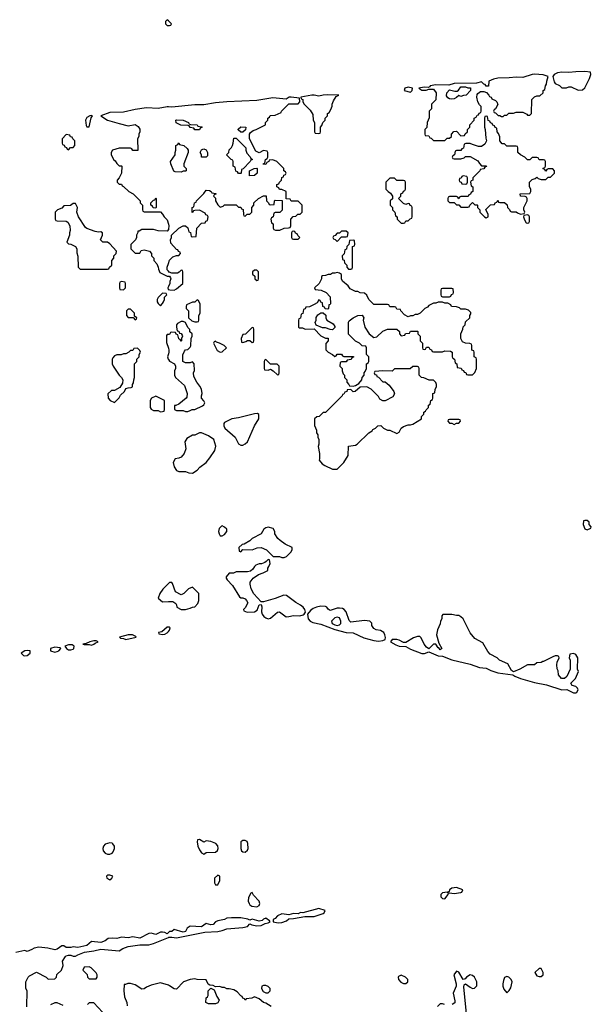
# Model space of a CAD drawing. Header units: inches. Extents: x 2769379 to 2883802, y 684208 to 828654.
# Tile 68 of 256: x 2818704 to 2823686, y 717513 to 726086. Entities that reach past the tile are written whole.
import ezdxf

# ---------------------------------------------------------------- set-up
doc = ezdxf.new("R2010")
doc.units = ezdxf.units.IN
doc.header["$MEASUREMENT"] = 0
for name, color, linetype in [('C8711', 7, 'Continuous'), ('C8712', 7, 'Continuous'), ('C8721', 7, 'Continuous'), ('C8722', 7, 'Continuous')]:
    doc.layers.add(name, color=color, linetype=linetype)

msp = doc.modelspace()

# ---------------------------------------------------------------- linework, layer by layer
at = {"layer": 'C8711', "color": 2, "elevation": 2}
for points in [[(2819490, 718919.5), (2819450, 718906.6), (2819433.4, 718890), (2819428.2, 718870), (2819433, 718850), (2819450, 718827.7), (2819470, 718820.5), (2819490, 718820.5), (2819509, 718830), (2819518.4, 718841.6), (2819529.4, 718870), (2819529.3, 718890), (2819517.2, 718910), (2819510, 718916)], [(2819490, 718637.2), (2819470, 718636), (2819461, 718630), (2819464.7, 718610), (2819490, 718598), (2819508, 718610), (2819515.3, 718630)], [(2819310, 717838), (2819264.7, 717835.3), (2819254, 717810), (2819292.7, 717772.7), (2819294, 717750), (2819310, 717734), (2819370, 717734), (2819378, 717750), (2819378, 717770), (2819370, 717786), (2819326, 717830)]]:
    msp.add_lwpolyline(points, close=True, dxfattribs=at)
for points in [[(2820000, 718138), (2819990, 718128), (2819970, 718139), (2819950, 718141.2), (2819930, 718141.2), (2819890, 718121.2), (2819850, 718133.2), (2819830, 718129.3), (2819750, 718089.2), (2819690, 718099.5), (2819650, 718092), (2819590, 718098.4), (2819550, 718087), (2819510, 718089.6), (2819475.2, 718084.8), (2819450, 718066), (2819410, 718052.3), (2819330, 718059.5), (2819290, 718025.2), (2819210, 718009), (2819170, 718013.2), (2819150, 718008.7), (2819110, 718008.7), (2819090, 718022), (2819070, 718021.2), (2819030, 717992), (2819010, 717986), (2818950, 718002.9), (2818870, 718009.5), (2818830, 718002.7), (2818810, 717989.3), (2818770, 717974), (2818750, 717981.2), (2818670, 717963.6)], [(2818766, 717490), (2818768, 717630), (2818758, 717650), (2818758, 717710), (2818778, 717750), (2818790, 717762), (2818850, 717794), (2818934, 717750), (2818952.7, 717732.7), (2819010, 717734), (2819026, 717750), (2819028.9, 717771.1), (2819068.9, 717811.1), (2819082, 717850), (2819078, 717890), (2819102, 717930), (2819110, 717934.8), (2819130, 717941), (2819150, 717941), (2819170, 717931.3), (2819190, 717931.3), (2819210, 717944.7), (2819270, 717966), (2819350, 717977.3), (2819410, 717993), (2819570, 717978), (2819602, 717998), (2819650, 718017.3), (2819750.9, 718030.9), (2819828.9, 718031.1), (2819870, 718042), (2820000, 718095.6)], [(2820000, 717678.3), (2819930, 717699), (2819850, 717679), (2819810, 717662), (2819790, 717648), (2819770, 717646), (2819710, 717682), (2819670, 717695.3), (2819645.4, 717694.6), (2819626, 717686), (2819614, 717686), (2819611.3, 717630), (2819616.9, 717576.9), (2819638, 717530), (2819639.6, 717500.4)], [(2819083.1, 717503.1), (2819030, 717526), (2819010, 717526), (2818971.6, 717508.4)], [(2819424.7, 717444.7), (2819350, 717526), (2819310, 717526), (2819294, 717510)]]:
    msp.add_lwpolyline(points, dxfattribs=at)
at = {"layer": 'C8712', "color": 2, "elevation": 2}
for points in [[(2820000, 726076), (2819990, 726086), (2819974, 726070), (2819974, 726050), (2819990, 726034), (2820000, 726034)], [(2820000, 725327.1), (2819990, 725328), (2819910, 725314), (2819810, 725318), (2819710, 725304.2), (2819610, 725280.7), (2819490, 725276.9), (2819412, 725250), (2819470, 725211), (2819570, 725181), (2819650, 725161), (2819710, 725172), (2819736.9, 725156.9), (2819751.6, 725131.6), (2819752, 725110), (2819742, 725090), (2819742, 725070), (2819732, 725050), (2819732.7, 724947.3), (2819690, 724946), (2819682, 724962), (2819670, 724966), (2819570, 724966), (2819514, 724950), (2819502, 724930), (2819502, 724910), (2819525.4, 724865.4), (2819536.9, 724856.9), (2819550, 724834), (2819570, 724814), (2819590, 724814), (2819594, 724810), (2819592, 724750), (2819571.6, 724708.4), (2819554, 724690), (2819554, 724670), (2819570, 724654), (2819590, 724654), (2819598, 724638), (2819610, 724634), (2819654, 724590), (2819694, 724570), (2819754, 724510), (2819754, 724490), (2819774, 724470), (2819774, 724430), (2819778, 724418), (2819790, 724414), (2819930, 724414), (2819950, 724394), (2819962, 724370), (2819990, 724342), (2820000, 724306.5)], [(2820000, 724262.7), (2819999.6, 724260.4), (2819990, 724246), (2819910, 724248), (2819870, 724258), (2819770, 724258), (2819746, 724246), (2819734, 724246), (2819734, 724234), (2819722, 724210), (2819722, 724190), (2819712, 724170), (2819672.7, 724127.3), (2819672, 724090), (2819710, 724054), (2819750, 724054), (2819764, 724076), (2819790, 724082), (2819834, 724070), (2819851.6, 724051.6), (2819854, 724030), (2819874, 724010), (2819874, 723990), (2819899.6, 723959.6), (2819911.6, 723931.6), (2819912.7, 723912.7), (2819925.4, 723885.4), (2819990, 723854), (2820000, 723854)], [(2820000, 723895.5), (2819988.4, 723908.4), (2819988, 723930), (2820000, 723963.8)], [(2820000, 723763.1), (2819994, 723750), (2819998, 723738), (2820000, 723737.3)], [(2820000, 723346), (2819990, 723346), (2819983.6, 723336.4), (2819983.6, 723276.4), (2820000, 723224.7)], [(2820000, 723175.3), (2819992, 723150), (2819998, 723130), (2820000, 723127)], [(2820000, 721176.1), (2819951.6, 721128.4), (2819924.7, 721090), (2819912, 721050), (2819950, 721018), (2820000, 721018.9)], [(2820000, 720796.7), (2819990, 720795.3), (2819944, 720756), (2819914, 720750), (2819918, 720738), (2819950, 720732), (2819970, 720736), (2819990, 720747.3), (2820000, 720759.5)]]:
    msp.add_lwpolyline(points, dxfattribs=at)
for points in [[(2819330, 725252.7), (2819314, 725250), (2819290, 725235.3), (2819278, 725210), (2819283.6, 725163.6), (2819290, 725154), (2819310, 725154), (2819327.3, 725232.7), (2819338, 725250)], [(2819110, 725086), (2819074, 725050), (2819074, 725010), (2819078, 724998), (2819092.7, 724992.7), (2819098, 724978), (2819112.7, 724972.7), (2819118, 724958), (2819130, 724954), (2819147.3, 724972.7), (2819170, 724974), (2819186, 724990), (2819186, 725030), (2819167.3, 725047.3), (2819162, 725062), (2819147.3, 725067.3), (2819142, 725082)], [(2819890, 724446), (2819867.3, 724447.3), (2819862, 724462), (2819846, 724470), (2819846, 724490), (2819870, 724514), (2819882, 724518), (2819890, 724534), (2819894, 724530), (2819894, 724450)], [(2819190, 724486), (2819170, 724486), (2819147.3, 724467.3), (2819090, 724466), (2819070, 724446), (2819034, 724430), (2819014, 724410), (2819014, 724350), (2819018, 724338), (2819030, 724334), (2819110, 724332), (2819123.6, 724323.6), (2819142, 724290), (2819144.7, 724250), (2819138, 724230), (2819138, 724210), (2819114, 724150), (2819130, 724134), (2819150, 724132), (2819190.9, 724110.9), (2819202, 724090), (2819203.6, 724056.4), (2819211.6, 724028.4), (2819214, 723930), (2819230, 723914), (2819470, 723914), (2819482, 723918), (2819487.3, 723932.7), (2819506, 723950), (2819506, 723990), (2819526, 724010), (2819526, 724030), (2819546, 724050), (2819548, 724070), (2819490, 724135.3), (2819470, 724148), (2819428, 724148), (2819410, 724166), (2819408, 724170), (2819426, 724210), (2819426, 724230), (2819410, 724238), (2819390, 724235.3), (2819363.1, 724243.1), (2819290, 724268.7), (2819278, 724278), (2819215.3, 724370), (2819202, 724410), (2819208, 724450)], [(2819590, 723806), (2819578, 723802), (2819574, 723790), (2819574, 723750), (2819578, 723738), (2819610, 723734), (2819626, 723750), (2819626, 723790), (2819622, 723802)], [(2819950, 723706), (2819910, 723666), (2819902, 723650), (2819902, 723630), (2819910, 723614), (2819930, 723594), (2819950, 723614), (2819958, 723630), (2819966, 723650), (2819966, 723670), (2819986, 723690), (2819982, 723702)], [(2819670, 723566), (2819650, 723566), (2819634, 723550), (2819634, 723510), (2819650, 723494), (2819694, 723494), (2819710, 723474), (2819722, 723478), (2819726, 723490), (2819706, 723506), (2819706, 723530)], [(2819730, 723226), (2819698, 723222), (2819690, 723206), (2819670, 723206), (2819654, 723190), (2819630, 723178), (2819610, 723178), (2819588.9, 723168.9), (2819550, 723168.7), (2819530, 723158), (2819516.9, 723143.1), (2819511.3, 723130), (2819511.3, 723090), (2819518, 723070), (2819572, 722990), (2819592, 722970), (2819602, 722950), (2819599.6, 722920.4), (2819576.9, 722883.1), (2819530, 722858), (2819503.6, 722856.4), (2819472.7, 722827.3), (2819474, 722790), (2819494, 722770), (2819530, 722754), (2819570, 722794), (2819583.1, 722816.9), (2819618, 722850), (2819630, 722874), (2819650, 722882), (2819676.4, 722883.6), (2819686, 722890), (2819686, 722910), (2819696.4, 722923.6), (2819698, 722950), (2819706, 722970), (2819706, 723090), (2819726, 723110), (2819726, 723130), (2819746, 723150), (2819746, 723170), (2819758, 723190), (2819750, 723206)], [(2819890, 722808), (2819854, 722790), (2819842, 722770), (2819842, 722710), (2819850, 722694), (2819870, 722682), (2819910, 722682), (2819930, 722672), (2819950, 722674), (2819962, 722678), (2819967.3, 722692.7), (2819966, 722770)], [(2819370, 720679), (2819350, 720677.2), (2819314, 720670), (2819284.7, 720655.3), (2819254, 720650), (2819266, 720646), (2819310, 720646.8), (2819330, 720641), (2819350, 720647.3), (2819362, 720658), (2819388, 720670)], [(2819650, 720729), (2819574, 720710), (2819582, 720702), (2819610, 720698), (2819630, 720688.2), (2819718, 720710), (2819715.3, 720715.3), (2819688.7, 720728.7)], [(2818773.8, 720593.8), (2818748.8, 720591.2), (2818716, 720570), (2818736, 720550), (2818750, 720546), (2818770, 720548.9), (2818796, 720570), (2818795.3, 720590)], [(2819010, 720622), (2818972, 720610), (2818974, 720590), (2819010, 720580.4), (2819030, 720583.7), (2819045.2, 720590), (2819062, 720610), (2819056, 720616)], [(2819130, 720643.7), (2819098, 720630), (2819110.8, 720610), (2819130, 720599.3), (2819150, 720599.3), (2819170, 720606.4), (2819177.2, 720610), (2819179, 720630), (2819162, 720642)]]:
    msp.add_lwpolyline(points, close=True, dxfattribs=at)
at = {"layer": 'C8721', "color": 2, "elevation": 2}
for points in [[(2820270, 718948), (2820254, 718946), (2820251.6, 718928.4), (2820258, 718890), (2820270, 718858), (2820290, 718831), (2820310, 718821), (2820330, 718836), (2820410, 718838), (2820428.9, 718851.1), (2820434, 718870), (2820432.3, 718892.3), (2820412.1, 718912.1), (2820370, 718929.2), (2820330, 718935.3), (2820310, 718925.2)], [(2820670, 718938), (2820650, 718938), (2820632.7, 718927.3), (2820631, 718870), (2820638, 718850), (2820650, 718841), (2820670, 718838), (2820690, 718854), (2820694, 718870), (2820693.6, 718913.6), (2820686, 718930)], [(2820430, 718638), (2820402, 718610), (2820402, 718570), (2820410, 718554), (2820430, 718554), (2820448, 718590), (2820447.3, 718627.3)], [(2822510, 718529), (2822470, 718524), (2822451.3, 718510), (2822446, 718494), (2822434, 718490), (2822438, 718482), (2822428.7, 718488.7), (2822390, 718482.7), (2822374.8, 718470), (2822374, 718450), (2822390, 718434), (2822410, 718431), (2822439, 718470), (2822440.2, 718479.8), (2822450, 718484.7), (2822490, 718478.8), (2822550, 718487.3), (2822558, 718490), (2822566, 718510)], [(2820730, 718486), (2820718, 718482), (2820696.9, 718443.1), (2820694.8, 718410), (2820702.8, 718390), (2820710, 718378), (2820727.1, 718367.1), (2820770, 718362.8), (2820790, 718372), (2820796, 718390), (2820791.9, 718411.9), (2820743.1, 718463.1)], [(2821310, 718346), (2821171.3, 718308.7), (2821150, 718313.2), (2821130, 718302), (2821090, 718304), (2821050, 718293.2), (2820990, 718299.5), (2820950, 718282.7), (2820930, 718259), (2820912, 718250), (2820914, 718230), (2820956.5, 718223.5), (2820990, 718226), (2821030, 718241), (2821050, 718258), (2821090, 718258.8), (2821190, 718278), (2821270, 718278.8), (2821350, 718304.7), (2821358, 718310), (2821366, 718330)], [(2823250, 717826), (2823230, 717826), (2823194, 717790), (2823210, 717762), (2823230, 717754), (2823250, 717754), (2823266, 717770), (2823266, 717790)], [(2822030, 717766), (2822005.4, 717754.6), (2822002, 717750), (2822004.7, 717730), (2822025.4, 717705.4), (2822050, 717694), (2822070, 717694), (2822086, 717710), (2822086, 717730), (2822066, 717750)], [(2822950, 717755.3), (2822930, 717746), (2822919.6, 717720.4), (2822916, 717690), (2822916, 717670), (2822923.5, 717643.5), (2822950, 717614), (2822970, 717632), (2822984.7, 717655.3), (2822995.3, 717710), (2822988.4, 717728.4), (2822966, 717750)], [(2820350, 717518), (2820326, 717530), (2820328, 717570), (2820342, 717578), (2820346, 717590), (2820346, 717630), (2820370, 717654), (2820398, 717638), (2820421, 717581), (2820442, 717550), (2820430, 717526), (2820410, 717518)], [(2820850, 717678), (2820830, 717678), (2820814, 717670), (2820812, 717650), (2820825.4, 717625.4), (2820850, 717612), (2820870, 717612), (2820888, 717630), (2820888, 717650), (2820870, 717668)]]:
    msp.add_lwpolyline(points, close=True, dxfattribs=at)
for points in [[(2820000, 718095.6), (2820003.1, 718096.9), (2820030, 718098), (2820070.9, 718090.9), (2820318, 718142), (2820430, 718147.3), (2820470, 718154.8), (2820510, 718170.6), (2820650, 718182.8), (2820688.9, 718191.1), (2820710, 718214), (2820726, 718206), (2820770, 718197.3), (2820810, 718198), (2820844, 718216), (2820870, 718221), (2820888, 718230), (2820880.4, 718240.4), (2820850, 718262), (2820830, 718255.3), (2820818, 718242), (2820790, 718237.2), (2820730, 718253.2), (2820710, 718246), (2820693.6, 718253.6), (2820630, 718267), (2820550, 718267.3), (2820510, 718261.6), (2820488.5, 718251.5), (2820430, 718238.4), (2820411, 718230), (2820390, 718209), (2820370, 718205.2), (2820330, 718216), (2820290, 718188), (2820190, 718194), (2820163.4, 718176.6), (2820150, 718148), (2820130, 718142), (2820050, 718165.2), (2820030, 718148), (2820010, 718148), (2820000, 718138)], [(2820894.6, 717494.6), (2820850, 717522), (2820830, 717528.7), (2820790, 717562), (2820750, 717578), (2820727.3, 717567.3), (2820678, 717562), (2820670, 717548), (2820662, 717562), (2820650, 717566), (2820642, 717582), (2820630, 717586), (2820600.4, 717620.4), (2820570, 717638), (2820530, 717648.7), (2820508.9, 717648.9), (2820490, 717658), (2820470, 717658), (2820447.3, 717667.3), (2820410, 717666), (2820390, 717678), (2820360.4, 717680.4), (2820347.3, 717687.3), (2820330, 717726), (2820251.3, 717728.7), (2820230, 717734), (2820190, 717728.7), (2820131.1, 717708.9), (2820070, 717646), (2820050, 717648), (2820010, 717675.3), (2820000, 717678.3)], [(2822597.6, 717430), (2822574.6, 717665.4), (2822578, 717682), (2822590, 717692), (2822630, 717662), (2822650, 717652), (2822667.3, 717652.7), (2822687.3, 717672.7), (2822688.7, 717710), (2822668.7, 717750), (2822650, 717764), (2822630, 717769), (2822598, 717750), (2822585.4, 717734.6), (2822570, 717728), (2822530, 717792.7), (2822510, 717801.2), (2822488.2, 717770), (2822508.2, 717690), (2822508, 717670), (2822482.8, 717610), (2822496, 717544), (2822495.3, 717524.7), (2822474, 717510)], [(2822406, 717510), (2822390, 717518), (2822370, 717518), (2822346.4, 717493.6)]]:
    msp.add_lwpolyline(points, dxfattribs=at)
at = {"layer": 'C8722', "color": 2, "elevation": 2}
for points in [[(2820000, 726034), (2820010, 726034), (2820022, 726038), (2820026, 726050), (2820000, 726076)], [(2820000, 723963.8), (2820010, 723992), (2820040.2, 724019.8), (2820070, 724034), (2820090, 724034), (2820106, 724050), (2820102, 724062), (2820087.3, 724067.3), (2820082, 724082), (2820070, 724086), (2820020.4, 724140.4), (2820018, 724170), (2820026, 724190), (2820026, 724210), (2820090, 724272), (2820130, 724292), (2820150, 724292), (2820170, 724274), (2820178, 724238), (2820192.7, 724232.7), (2820198, 724198), (2820210, 724194), (2820242, 724198), (2820248.4, 724271.6), (2820290, 724314), (2820322, 724318), (2820327.3, 724332.7), (2820342, 724338), (2820346, 724370), (2820342, 724382), (2820327.3, 724387.3), (2820322, 724402), (2820270, 724428), (2820230, 724426), (2820218, 724422), (2820214, 724410), (2820207.3, 724407.3), (2820206, 724450), (2820222, 724458), (2820227.3, 724492.7), (2820242, 724498), (2820246, 724510), (2820310, 724574), (2820330, 724602), (2820359.6, 724599.6), (2820374, 724590), (2820378, 724578), (2820412.7, 724572.7), (2820412.7, 724567.3), (2820398, 724562), (2820394, 724550), (2820412, 724532), (2820412, 724510), (2820430, 724474), (2820450, 724454), (2820476.4, 724463.6), (2820490, 724474), (2820590, 724474), (2820610, 724454), (2820632.7, 724452.7), (2820638, 724438), (2820652.7, 724432.7), (2820654, 724390), (2820658, 724378), (2820670, 724374), (2820687.3, 724392.7), (2820710, 724394), (2820726, 724410), (2820726, 724450), (2820746, 724470), (2820746, 724490), (2820786, 724530), (2820828.4, 724551.6), (2820852.7, 724552.7), (2820854, 724510), (2820872.7, 724492.7), (2820878, 724478), (2820890, 724474), (2820922, 724478), (2820926, 724510), (2820930, 724514), (2820992.7, 724512.7), (2820991.6, 724428.4), (2820970, 724406), (2820930, 724406), (2820918, 724402), (2820914, 724370), (2820898, 724362), (2820894, 724350), (2820898, 724318), (2820914, 724310), (2820914, 724270), (2820918, 724258), (2820932.7, 724252.7), (2820970, 724252), (2821010, 724272), (2821047.3, 724272.7), (2821062, 724278), (2821066, 724290), (2821066, 724350), (2821087.3, 724372.7), (2821110, 724374), (2821128.4, 724391.6), (2821147.3, 724392.7), (2821166, 724410), (2821166, 724470), (2821130, 724506), (2821070, 724506), (2821062, 724522), (2821027.3, 724527.3), (2821026, 724590), (2820987.3, 724607.3), (2820968, 724608), (2820962, 724622), (2820946, 724630), (2820946, 724650), (2820962, 724658), (2820967.3, 724672.7), (2820986, 724690), (2820987.3, 724712.7), (2821002, 724718), (2821007.3, 724732.7), (2821022, 724738), (2821026, 724750), (2821022, 724762), (2821006, 724770), (2821006, 724790), (2820946, 724850), (2820910, 724866), (2820878, 724862), (2820874, 724850), (2820858, 724842), (2820850, 724826), (2820827.3, 724827.3), (2820830, 724834), (2820842, 724838), (2820846, 724870), (2820862, 724878), (2820866, 724890), (2820866, 724930), (2820862, 724942), (2820830, 724946), (2820790, 724928), (2820762, 724942), (2820706, 725050), (2820706, 725090), (2820716.4, 725103.6), (2820738, 725122), (2820766, 725130), (2820846, 725170), (2820846, 725190), (2820866, 725210), (2820866, 725230), (2820882, 725238), (2820887.3, 725252.7), (2820930, 725254), (2820982, 725278), (2820986, 725290), (2821050, 725354), (2821130, 725354), (2821146, 725370), (2821142, 725402), (2821070, 725412.3), (2821054, 725410), (2821025.4, 725394.6), (2820910, 725407), (2820770, 725383.7), (2820510, 725371.5), (2820410, 725362), (2820310, 725344.5), (2820230, 725344.5), (2820030, 725324.5), (2820000, 725327.1)], [(2820000, 724306.5), (2820004.7, 724290), (2820000, 724262.7)], [(2820000, 723737.3), (2820012.7, 723732.7), (2820050, 723732), (2820070, 723742), (2820126, 723790), (2820126, 723890), (2820122, 723902), (2820110, 723906), (2820092.7, 723887.3), (2820079.6, 723880.4), (2820030, 723878), (2820007.3, 723887.3), (2820000, 723895.5)], [(2820000, 723854), (2820010, 723854), (2820019.6, 723839.6), (2820022, 723830), (2820012.7, 723807.3), (2820011.6, 723788.4), (2820000, 723763.1)], [(2820000, 723127), (2820010, 723112), (2820054, 723090), (2820062, 723070), (2820062, 723050), (2820054, 723030), (2820054, 722990), (2820062, 722970), (2820139.8, 722899.8), (2820164.7, 722830), (2820162, 722798), (2820154, 722790), (2820090, 722738), (2820066, 722726), (2820054, 722726), (2820052.7, 722692.7), (2820070, 722682), (2820130, 722682), (2820150, 722674), (2820170, 722674), (2820190, 722682), (2820208.4, 722691.6), (2820230, 722692), (2820296.4, 722723.6), (2820310, 722734), (2820318, 722750), (2820310, 722766), (2820288, 722790), (2820288, 722810), (2820295.3, 722830), (2820288.7, 722870), (2820275.5, 722895.5), (2820248, 722930), (2820220.4, 722980.4), (2820218, 723010), (2820227.3, 723032.7), (2820226, 723090), (2820210, 723106), (2820190, 723098), (2820150, 723098), (2820126, 723110), (2820127.3, 723167.3), (2820140.4, 723199.6), (2820148.4, 723211.6), (2820170, 723214), (2820190, 723234), (2820194.6, 723245.4), (2820198, 723310), (2820206, 723330), (2820206, 723350), (2820188.4, 723368.4), (2820187.3, 723387.3), (2820170, 723406), (2820148.4, 723448.4), (2820130, 723458), (2820110, 723458), (2820079.6, 723440.4), (2820072, 723430), (2820072, 723410), (2820078, 723378), (2820090, 723374), (2820098, 723358), (2820110, 723354), (2820119.6, 723339.6), (2820122, 723330), (2820114, 723310), (2820114, 723290), (2820110, 723288), (2820102, 723302), (2820090, 723306), (2820082, 723342), (2820068, 723348), (2820062, 723362), (2820030, 723366), (2820018, 723362), (2820010, 723346), (2820000, 723346)], [(2820000, 723224.7), (2820004.7, 723210), (2820004.7, 723190), (2820000, 723175.3)], [(2820000, 721018.9), (2820039.6, 721019.6), (2820063.6, 721003.6), (2820071.6, 720991.6), (2820074, 720970), (2820110, 720952), (2820150, 720952), (2820190, 720962), (2820210, 720972), (2820230, 720974), (2820256.4, 721003.6), (2820266, 721030), (2820266, 721090), (2820210, 721146), (2820174, 721130), (2820134, 721090), (2820110, 721078), (2820063.1, 721103.1), (2820036.4, 721176.4), (2820030, 721186), (2820010, 721186), (2820000, 721176.1)], [(2820000, 720759.5), (2820008.7, 720770), (2820015.3, 720790), (2820010, 720798), (2820000, 720796.7)]]:
    msp.add_lwpolyline(points, dxfattribs=at)
at = {"layer": 'C8722', "color": 2}
for points, elevation in [([(2823630, 725634.5), (2823550, 725633.3), (2823490, 725625.1), (2823430, 725629.5), (2823390, 725623.7), (2823361, 725610), (2823351.3, 725590), (2823363.6, 725543.6), (2823371.6, 725531.6), (2823410, 725512), (2823430, 725492), (2823468.4, 725491.6), (2823490, 725502), (2823510, 725502), (2823572.7, 725472.7), (2823610, 725474), (2823630, 725494), (2823670, 725574), (2823682, 725610), (2823678, 725630)], 2), ([(2823192.1, 725612.1), (2823170, 725609.5), (2823090, 725582.7), (2823030, 725586.6), (2822970, 725578.4), (2822870, 725576.3), (2822832.8, 725567.2), (2822792, 725550), (2822790, 725506), (2822770, 725506), (2822762, 725522), (2822750, 725526), (2822730, 725546), (2822685.4, 725534.6), (2822490, 725531.8), (2822443.5, 725516.5), (2822330, 725519.3), (2822282, 725510), (2822278, 725502), (2822263.6, 725496.4), (2822230, 725499), (2822182, 725490), (2822210, 725472), (2822247.3, 725472.7), (2822270, 725482), (2822310, 725482), (2822334, 725450), (2822331.6, 725388.4), (2822294, 725350), (2822294, 725310), (2822274, 725290), (2822272.7, 725232.7), (2822254, 725190), (2822251.6, 725148.4), (2822234, 725130), (2822234, 725090), (2822238, 725078), (2822270, 725074), (2822278, 725058), (2822290, 725054), (2822310, 725034), (2822410, 725034), (2822430, 725054), (2822450, 725054), (2822466, 725070), (2822466, 725090), (2822488.4, 725111.6), (2822510, 725114), (2822550, 725074), (2822582, 725078), (2822587.3, 725092.7), (2822606, 725110), (2822606, 725130), (2822626, 725150), (2822626, 725170), (2822666, 725210), (2822666, 725230), (2822682, 725238), (2822690, 725254), (2822702, 725258), (2822707.3, 725272.7), (2822722, 725278), (2822726, 725290), (2822726, 725330), (2822710, 725346), (2822698, 725370), (2822688.4, 725411.6), (2822690, 725434), (2822696.4, 725443.6), (2822720.4, 725459.6), (2822750, 725462), (2822772.7, 725452.7), (2822794, 725430), (2822798, 725418), (2822814, 725410), (2822818, 725398), (2822850, 725382), (2822862, 725370), (2822871.6, 725348.4), (2822851.6, 725308.4), (2822838, 725302), (2822834, 725290), (2822838, 725278), (2822850, 725274), (2822872.7, 725252.7), (2822887.3, 725252.7), (2822903.6, 725243.6), (2822918, 725242), (2822930, 725254), (2822950, 725254), (2822968.4, 725271.6), (2823007.3, 725272.7), (2823030, 725282), (2823090, 725282), (2823123.6, 725263.6), (2823130, 725254), (2823150, 725254), (2823166, 725270), (2823168, 725390), (2823190, 725414), (2823210, 725422), (2823236.4, 725423.6), (2823266, 725450), (2823266, 725470), (2823282, 725478), (2823286, 725510), (2823296.4, 725523.6), (2823298, 725550), (2823308.7, 725590), (2823266.8, 725606.8)], 2), ([(2822090, 725498), (2822062, 725490), (2822054, 725470), (2822110, 725454), (2822126, 725470), (2822128, 725490)], 2), ([(2822550, 725418), (2822530, 725426), (2822510, 725408), (2822490, 725398), (2822470, 725395.3), (2822450, 725398), (2822434, 725406), (2822423.1, 725423.1), (2822426, 725450), (2822450, 725474), (2822496.4, 725463.6), (2822516.4, 725463.6), (2822528.4, 725471.6), (2822550, 725502), (2822590, 725502), (2822610, 725494), (2822632.7, 725492.7), (2822634, 725470), (2822594, 725430), (2822572.7, 725427.3)], 2), ([(2821388.1, 725431.9), (2821350, 725428.7), (2821310, 725419), (2821270, 725429), (2821250, 725429.2), (2821154, 725410), (2821158, 725398), (2821171.6, 725391.6), (2821172, 725370), (2821182, 725350), (2821236.9, 725296.9), (2821259.6, 725259.6), (2821262, 725210), (2821274, 725190), (2821274, 725110), (2821278, 725098), (2821310, 725094), (2821322, 725098), (2821326, 725110), (2821326, 725150), (2821336.4, 725163.6), (2821346, 725190), (2821366, 725210), (2821366, 725230), (2821386, 725250), (2821386, 725270), (2821402, 725278), (2821416.4, 725303.6), (2821427.3, 725332.7), (2821428.4, 725351.6), (2821440.4, 725379.6), (2821462, 725418), (2821486, 725430)], 2), ([(2820230, 725126), (2820222, 725142), (2820190, 725146), (2820182, 725162), (2820170, 725166), (2820108.4, 725168.4), (2820068.9, 725188.9), (2820066, 725210), (2820070, 725214), (2820130, 725211.3), (2820174, 725190), (2820178, 725178), (2820192.7, 725172.7), (2820251.6, 725171.6), (2820258, 725158), (2820290, 725154), (2820294, 725150), (2820278, 725142), (2820270, 725126)], 2), ([(2822770, 725246), (2822758, 725242), (2822754, 725230), (2822754, 725150), (2822762, 725130), (2822765.4, 725054.6), (2822771.3, 725030), (2822756.9, 725003.1), (2822730, 724982), (2822703.1, 724983.1), (2822650, 724998), (2822630, 725008), (2822592.7, 725007.3), (2822578, 725002), (2822572.7, 724967.3), (2822558, 724962), (2822550, 724946), (2822510, 724946), (2822498, 724942), (2822494, 724910), (2822478, 724902), (2822474, 724890), (2822478, 724878), (2822490, 724874), (2822550, 724874), (2822576.4, 724883.6), (2822590, 724894), (2822630, 724894), (2822696.9, 724856.9), (2822710, 724834), (2822730, 724814), (2822770, 724814), (2822771.6, 724808.4), (2822758, 724802), (2822750, 724786), (2822718, 724782), (2822714, 724770), (2822654, 724710), (2822654, 724690), (2822638, 724682), (2822634, 724670), (2822638, 724638), (2822654, 724630), (2822654, 724590), (2822638, 724582), (2822632.7, 724567.3), (2822618, 724562), (2822612.7, 724547.3), (2822550, 724546), (2822538, 724542), (2822530, 724526), (2822522, 724542), (2822510, 724546), (2822450, 724546), (2822438, 724542), (2822434, 724530), (2822434, 724510), (2822450, 724494), (2822490, 724494), (2822510, 724474), (2822532.7, 724472.7), (2822550, 724454), (2822610, 724454), (2822622, 724458), (2822626, 724470), (2822650, 724494), (2822670, 724474), (2822690, 724474), (2822694, 724470), (2822694, 724450), (2822714, 724430), (2822714, 724410), (2822754, 724370), (2822770, 724362), (2822786, 724370), (2822786, 724390), (2822767.3, 724432.7), (2822807.3, 724472.7), (2822842, 724478), (2822847.3, 724492.7), (2822862, 724498), (2822870, 724514), (2822878, 724498), (2822890, 724494), (2822930, 724494), (2822952.7, 724472.7), (2822954, 724450), (2822972.7, 724432.7), (2822978, 724418), (2822990, 724414), (2823030, 724414), (2823043.6, 724403.6), (2823070, 724394), (2823102, 724398), (2823106, 724410), (2823098, 724430), (2823098, 724450), (2823126, 724510), (2823126, 724530), (2823122, 724542), (2823110, 724546), (2823068.4, 724548.4), (2823066, 724570), (2823150, 724574), (2823158, 724590), (2823158, 724610), (2823148, 724630), (2823148, 724670), (2823170, 724694), (2823196.4, 724703.6), (2823210, 724714), (2823223.6, 724703.6), (2823250, 724694), (2823290, 724694), (2823310, 724714), (2823330, 724714), (2823366, 724750), (2823366, 724770), (2823350, 724786), (2823310, 724786), (2823298, 724782), (2823290, 724766), (2823282, 724782), (2823267.3, 724787.3), (2823267.3, 724792.7), (2823282, 724798), (2823286, 724810), (2823286, 724850), (2823282, 724862), (2823270, 724866), (2823230, 724866), (2823222, 724882), (2823210, 724886), (2823170, 724886), (2823150, 724866), (2823130, 724866), (2823106, 724890), (2823068.4, 724908.4), (2823046, 724930), (2823046, 724970), (2823042, 724982), (2823030, 724986), (2822950, 724986), (2822930, 725006), (2822910, 725006), (2822888, 725030), (2822887.3, 725067.3), (2822876.4, 725096.4), (2822866, 725110), (2822862, 725142), (2822847.3, 725147.3), (2822842, 725162), (2822827.3, 725167.3), (2822822, 725182), (2822807.3, 725187.3), (2822802, 725202), (2822787.3, 725207.3), (2822782, 725242)], 2), ([(2820630, 725106), (2820608.4, 725128.4), (2820608.4, 725131.6), (2820630, 725154), (2820674, 725150), (2820672.7, 725127.3), (2820650, 725106)], 2), ([(2820610, 724746), (2820602, 724762), (2820587.3, 724767.3), (2820582, 724802), (2820566, 724810), (2820566, 724850), (2820562, 724862), (2820547.3, 724867.3), (2820506, 724910), (2820526, 724930), (2820528.4, 724951.6), (2820550, 724974), (2820558, 724990), (2820566, 725010), (2820570, 725054), (2820590, 725054), (2820674, 724970), (2820674, 724950), (2820683.6, 724923.6), (2820712.7, 724892.7), (2820718, 724878), (2820734, 724870), (2820718, 724862), (2820714, 724850), (2820652.7, 724787.3), (2820638, 724782), (2820634, 724750), (2820630, 724746)], 2), ([(2820110, 724758), (2820060.4, 724760.4), (2820048.4, 724768.4), (2820022, 724830), (2820018, 724850), (2820058, 724910), (2820058, 724930), (2820066, 724950), (2820066, 724990), (2820082, 724998), (2820090, 725014), (2820098, 724998), (2820134, 724990), (2820163.6, 724963.6), (2820172, 724950), (2820172, 724930), (2820134, 724830), (2820134, 724810), (2820154, 724790), (2820154, 724770), (2820150, 724768), (2820130, 724768)], 2), ([(2820330, 724888), (2820288, 724890), (2820288, 724910), (2820278, 724930), (2820290, 724954), (2820300.4, 724959.6), (2820310, 724962), (2820330, 724954), (2820342, 724930), (2820339.6, 724900.4)], 2), ([(2820707.3, 724727.3), (2820706, 724770), (2820748.4, 724791.6), (2820770, 724794), (2820774, 724790), (2820774, 724750), (2820750, 724728)], 2), ([(2821970, 724706), (2821930, 724706), (2821894, 724670), (2821894, 724610), (2821914, 724590), (2821936.9, 724576.9), (2821954, 724550), (2821952.7, 724527.3), (2821934, 724510), (2821934, 724470), (2821954, 724450), (2821954, 724430), (2821974, 724410), (2821978, 724378), (2821994, 724370), (2821994, 724350), (2822030, 724314), (2822050, 724314), (2822062, 724318), (2822070, 724334), (2822090, 724334), (2822107.3, 724352.7), (2822122, 724358), (2822126, 724370), (2822126, 724450), (2822122, 724462), (2822107.3, 724467.3), (2822102, 724482), (2822090, 724486), (2822070, 724478), (2822050, 724486), (2822006, 724530), (2822026, 724550), (2822026, 724570), (2822042, 724578), (2822050, 724594), (2822062, 724598), (2822066, 724610), (2822066, 724670), (2822062, 724682), (2822050, 724686), (2821990, 724686)], 2), ([(2822570, 724726), (2822558, 724722), (2822552.7, 724707.3), (2822538, 724702), (2822534, 724690), (2822538, 724678), (2822552.7, 724672.7), (2822558, 724658), (2822590, 724654), (2822602, 724658), (2822606, 724670), (2822606, 724710), (2822602, 724722)], 2), ([(2823130, 724386), (2823098, 724382), (2823094, 724370), (2823103.6, 724343.6), (2823118, 724318), (2823130, 724314), (2823142, 724318), (2823146, 724330), (2823146, 724370), (2823142, 724382)], 2), ([(2821090, 724246), (2821078, 724242), (2821074, 724230), (2821074, 724190), (2821078, 724178), (2821090, 724174), (2821130, 724174), (2821146, 724190), (2821127.3, 724207.3), (2821122, 724222), (2821107.3, 724227.3), (2821102, 724242)], 2), ([(2821550, 724246), (2821510, 724246), (2821492.7, 724227.3), (2821470, 724226), (2821452.7, 724207.3), (2821438, 724202), (2821434, 724190), (2821438, 724178), (2821452.7, 724172.7), (2821470, 724154), (2821510, 724194), (2821550, 724194), (2821562, 724198), (2821566, 724230)], 2), ([(2821610, 724166), (2821578, 724162), (2821574, 724130), (2821554, 724110), (2821552.7, 724087.3), (2821538, 724082), (2821532.7, 724047.3), (2821514, 724030), (2821518, 723998), (2821532.7, 723992.7), (2821534, 723970), (2821554, 723950), (2821554, 723930), (2821570, 723914), (2821590, 723914), (2821602, 723918), (2821606, 723930), (2821606, 724110), (2821622, 724118), (2821626, 724130), (2821622, 724162)], 2), ([(2820770, 723906), (2820750, 723906), (2820734, 723890), (2820734, 723870), (2820752.7, 723852.7), (2820754, 723830), (2820770, 723814), (2820782, 723818), (2820786, 723830), (2820786, 723890)], 2), ([(2821470, 723886), (2821450, 723878), (2821430, 723878), (2821411.6, 723868.4), (2821392.7, 723867.3), (2821370, 723858), (2821343.6, 723856.4), (2821334, 723850), (2821334, 723830), (2821314, 723790), (2821274, 723750), (2821278, 723738), (2821331.6, 723731.6), (2821374, 723710), (2821410, 723674), (2821412.7, 723612.7), (2821410, 723606), (2821398, 723602), (2821394, 723570), (2821390, 723566), (2821367.3, 723567.3), (2821362, 723582), (2821346, 723590), (2821342, 723622), (2821327.3, 723627.3), (2821322, 723642), (2821310, 723646), (2821298, 723622), (2821270, 723606), (2821230, 723586), (2821198, 723582), (2821192.7, 723567.3), (2821178, 723562), (2821172.7, 723527.3), (2821158, 723522), (2821152.7, 723487.3), (2821138, 723482), (2821134, 723470), (2821134, 723410), (2821143.6, 723403.6), (2821170, 723402), (2821192.7, 723392.7), (2821270, 723394), (2821330, 723332), (2821370, 723314), (2821392.7, 723312.7), (2821392, 723290), (2821372.7, 723267.3), (2821372.7, 723212.7), (2821391.6, 723191.6), (2821431.6, 723171.6), (2821450, 723154), (2821462, 723158), (2821470, 723174), (2821510, 723174), (2821518, 723158), (2821530, 723154), (2821612.7, 723152.7), (2821612.7, 723147.3), (2821598, 723142), (2821592.7, 723127.3), (2821558, 723122), (2821550, 723106), (2821510, 723106), (2821498, 723102), (2821494, 723070), (2821514, 723050), (2821514, 723030), (2821523.6, 723003.6), (2821534, 722990), (2821534, 722970), (2821554, 722950), (2821554, 722930), (2821574, 722910), (2821578, 722898), (2821610, 722894), (2821630, 722902), (2821660.4, 722919.6), (2821686, 722950), (2821688.4, 722971.6), (2821706, 722990), (2821706, 723010), (2821716.4, 723023.6), (2821726, 723050), (2821726, 723090), (2821742, 723098), (2821746, 723110), (2821746, 723150), (2821726, 723170), (2821726, 723230), (2821722, 723242), (2821690, 723246), (2821666, 723270), (2821630, 723286), (2821568.4, 723348.4), (2821568.4, 723451.6), (2821576.4, 723463.6), (2821609.1, 723490.9), (2821650, 723511.3), (2821690, 723514), (2821702, 723490), (2821698, 723470), (2821712, 723410), (2821750, 723352), (2821790, 723318), (2821816.4, 723323.6), (2821870, 723374), (2821910, 723392), (2821991.6, 723391.6), (2822014, 723370), (2822014, 723350), (2822030, 723334), (2822062, 723338), (2822067.3, 723352.7), (2822102, 723358), (2822110, 723374), (2822170, 723374), (2822174, 723370), (2822174, 723350), (2822194, 723330), (2822194, 723290), (2822214, 723270), (2822214, 723230), (2822218, 723218), (2822230, 723214), (2822242, 723218), (2822250, 723234), (2822270, 723234), (2822278, 723218), (2822292.7, 723212.7), (2822298, 723198), (2822310, 723194), (2822390, 723194), (2822410, 723202), (2822459.6, 723199.6), (2822474, 723190), (2822474, 723150), (2822478, 723138), (2822494, 723130), (2822498, 723098), (2822514, 723090), (2822518, 723058), (2822552.7, 723052.7), (2822558, 723038), (2822572.7, 723032.7), (2822578, 723018), (2822592.7, 723012.7), (2822598, 722998), (2822610, 722994), (2822650, 722994), (2822670, 723014), (2822686, 723050), (2822686, 723130), (2822682, 723142), (2822666, 723150), (2822666, 723190), (2822662, 723202), (2822646, 723210), (2822646, 723250), (2822642, 723262), (2822627.3, 723267.3), (2822588.4, 723268.4), (2822562, 723282), (2822548, 723310), (2822548, 723350), (2822567.3, 723392.7), (2822568.4, 723411.6), (2822586, 723430), (2822590, 723454), (2822626, 723490), (2822626, 723510), (2822636.4, 723523.6), (2822636.4, 723536.4), (2822616.4, 723556.4), (2822590, 723566), (2822550, 723566), (2822536.4, 723576.4), (2822510, 723586), (2822468.4, 723588.4), (2822462, 723602), (2822436.4, 723616.4), (2822410, 723618), (2822390, 723626), (2822350, 723626), (2822330, 723618), (2822310, 723618), (2822270, 723598), (2822256.9, 723583.1), (2822234, 723570), (2822194, 723530), (2822170, 723518), (2822150, 723518), (2822130, 723508), (2822110, 723508), (2822090, 723498), (2822056.4, 723516.4), (2822026, 723550), (2822022, 723562), (2821990, 723566), (2821982, 723582), (2821970, 723586), (2821930, 723586), (2821922, 723602), (2821910, 723606), (2821790, 723606), (2821748, 723650), (2821728.4, 723688.4), (2821710, 723706), (2821670, 723708), (2821650, 723718), (2821630, 723718), (2821583.1, 723743.1), (2821568, 723770), (2821518, 723810), (2821508, 723830), (2821507.3, 723867.3), (2821490, 723878)], 2), ([(2822470, 723746), (2822390, 723746), (2822378, 723742), (2822374, 723730), (2822374, 723690), (2822378, 723678), (2822390, 723674), (2822450, 723674), (2822462, 723678), (2822467.3, 723692.7), (2822482, 723698), (2822486, 723710), (2822482, 723742)], 2), ([(2820250, 723646), (2820230, 723626), (2820210, 723626), (2820158, 723602), (2820154, 723590), (2820154, 723570), (2820174, 723550), (2820174, 723490), (2820203.6, 723463.6), (2820230, 723454), (2820250, 723454), (2820262, 723458), (2820266, 723470), (2820266, 723510), (2820278, 723530), (2820278, 723610), (2820262, 723642)], 2), ([(2821430, 723386), (2821410, 723388), (2821370, 723402), (2821343.1, 723403.1), (2821287.3, 723427.3), (2821278, 723450), (2821288, 723470), (2821288.4, 723491.6), (2821303.1, 723516.9), (2821330, 723534), (2821350, 723534), (2821372.7, 723512.7), (2821372, 723490), (2821382, 723470), (2821436.9, 723436.9), (2821450, 723414), (2821450, 723406)], 2), ([(2820730, 723406), (2820672.7, 723347.3), (2820650, 723346), (2820634, 723310), (2820638, 723278), (2820650, 723274), (2820676.4, 723283.6), (2820690, 723294), (2820710, 723294), (2820730, 723274), (2820742, 723278), (2820746, 723290), (2820746, 723390), (2820742, 723402)], 2), ([(2820410, 723286), (2820398, 723282), (2820394, 723270), (2820425.4, 723205.4), (2820450, 723192), (2820470, 723194), (2820506, 723230), (2820486, 723250), (2820446, 723270), (2820418, 723278)], 2), ([(2820850, 723126), (2820838, 723122), (2820834, 723110), (2820834, 723050), (2820838, 723038), (2820870, 723034), (2820890, 723042), (2820914, 723030), (2820950, 722994), (2820962, 722998), (2820966, 723010), (2820966, 723070), (2820947.3, 723087.3), (2820890, 723086)], 2), ([(2822170, 723066), (2822130, 723066), (2822107.3, 723047.3), (2821970, 723046), (2821950, 723026), (2821870, 723028), (2821798, 723022), (2821794, 723010), (2821798, 722998), (2821812.7, 722992.7), (2821818, 722978), (2821830, 722974), (2821870, 722934), (2821890, 722934), (2821924.7, 722904.7), (2821964.7, 722850), (2821971.1, 722828.9), (2821956.9, 722803.1), (2821890, 722766), (2821870, 722766), (2821843.1, 722783.1), (2821830, 722806), (2821766, 722870), (2821730, 722888), (2821672.7, 722887.3), (2821627.3, 722847.3), (2821610, 722846), (2821590, 722866), (2821558, 722862), (2821554, 722850), (2821538, 722842), (2821530, 722826), (2821518, 722822), (2821514, 722810), (2821370, 722666), (2821350, 722666), (2821314, 722630), (2821292.7, 722627.3), (2821274, 722610), (2821272.7, 722552.7), (2821291.6, 722511.6), (2821292, 722490), (2821302, 722470), (2821302, 722450), (2821312, 722430), (2821312, 722390), (2821304.7, 722370), (2821316, 722310), (2821318, 722262), (2821314, 722250), (2821339.6, 722219.6), (2821363.6, 722203.6), (2821430, 722172), (2821470, 722172), (2821528.4, 722231.6), (2821568, 722290), (2821570, 722374), (2821630, 722382), (2821646, 722390), (2821746, 722490), (2821774.6, 722505.4), (2821783.1, 722516.9), (2821806, 722530), (2821826, 722550), (2821851.6, 722551.6), (2821874, 722530), (2821910, 722512), (2821930, 722512), (2821990, 722482), (2822010, 722494), (2822028, 722530), (2822050, 722544.7), (2822090, 722558), (2822110, 722558), (2822130, 722564.7), (2822206, 722610), (2822206, 722630), (2822226, 722650), (2822226, 722670), (2822242, 722678), (2822246, 722690), (2822266, 722710), (2822266, 722730), (2822282, 722738), (2822286, 722770), (2822302, 722778), (2822306, 722790), (2822306, 722830), (2822322, 722838), (2822326, 722870), (2822338, 722890), (2822338, 722910), (2822330, 722926), (2822310, 722946), (2822272.7, 722947.3), (2822227.3, 722967.3), (2822206, 722970), (2822186, 722990), (2822186, 723050), (2822182, 723062)], 2), ([(2820776.4, 722656.4), (2820750, 722655.3), (2820610, 722619), (2820554, 722610), (2820490, 722578), (2820482, 722570), (2820482, 722550), (2820492, 722530), (2820582, 722450), (2820610, 722394), (2820630, 722382), (2820650, 722382), (2820670, 722392), (2820688.9, 722411.1), (2820749.3, 722550.7), (2820788, 722610), (2820787.3, 722647.3)], 2), ([(2822530, 722606), (2822450, 722606), (2822438, 722602), (2822434, 722590), (2822450, 722574), (2822470, 722574), (2822490, 722562), (2822510, 722574), (2822530, 722574), (2822546, 722590), (2822542, 722602)], 2), ([(2820290, 722488), (2820270, 722488), (2820230, 722468.7), (2820210, 722468), (2820159.6, 722440.4), (2820144.7, 722410), (2820151.3, 722350), (2820138, 722310), (2820110, 722278), (2820090, 722268), (2820058, 722262), (2820042, 722230), (2820050, 722194), (2820070, 722162), (2820090, 722152), (2820150, 722152), (2820179.6, 722139.6), (2820210, 722138), (2820250, 722164.7), (2820275.3, 722190), (2820329.1, 722230.9), (2820362, 722270), (2820405.6, 722334.4), (2820412.9, 722372.9), (2820395.3, 722430), (2820350, 722462)], 2), ([(2820470, 721678), (2820463.6, 721676.4), (2820443.6, 721656.4), (2820438, 721630), (2820442, 721610), (2820452.7, 721592.7), (2820470, 721592), (2820490, 721604.7), (2820508, 721630), (2820508, 721650), (2820490, 721668)], 2), ([(2823650, 721726), (2823630, 721726), (2823618, 721722), (2823614, 721690), (2823630, 721654), (2823650, 721644.7), (2823682, 721658), (2823686, 721670), (2823666, 721690), (2823666, 721710)], 2), ([(2820870, 721668), (2820850, 721662), (2820832, 721650), (2820810, 721608.7), (2820731.1, 721568.9), (2820710, 721548), (2820659.6, 721520.4), (2820643.6, 721516.4), (2820614, 721490), (2820618, 721458), (2820630, 721454), (2820650, 721474), (2820730, 721471.3), (2820772.9, 721487.1), (2820810, 721490.8), (2820856, 721470), (2820912.7, 721412.7), (2820968.9, 721411.1), (2820990, 721404.7), (2821010, 721404.7), (2821030, 721412), (2821068, 721450), (2821078, 721470), (2821078, 721490), (2821018.6, 721518.6), (2820975.3, 721550), (2820955.3, 721570), (2820928.7, 721610), (2820928, 721630), (2820914.6, 721654.6)], 2), ([(2820870, 721386), (2820852.7, 721367.3), (2820839.6, 721360.4), (2820811.6, 721348.4), (2820790, 721348), (2820763.6, 721336.4), (2820750, 721326), (2820736.9, 721303.1), (2820716, 721284), (2820690, 721278), (2820590, 721278), (2820567.3, 721267.3), (2820530, 721266), (2820503.6, 721236.4), (2820503.6, 721223.6), (2820512, 721210), (2820559.8, 721159.8), (2820619.6, 721059.6), (2820630, 721052), (2820650, 721052), (2820670, 721042), (2820682, 721030), (2820691.3, 721010), (2820670, 720966), (2820654, 720950), (2820658, 720938), (2820686, 720926), (2820750, 720931.3), (2820774, 720946), (2820790, 720992), (2820810, 720994), (2820814.8, 720974.8), (2820810.6, 720930), (2820816.3, 720910), (2820830.5, 720890), (2820850, 720877), (2820870, 720870.3), (2820890, 720874), (2820950, 720927.3), (2820969.6, 720930.4), (2821027.3, 720887.3), (2821050, 720888.5), (2821090, 720897.8), (2821144.7, 720895.3), (2821175.3, 720904.7), (2821184, 720910), (2821194, 720926), (2821189.3, 720950), (2821174, 720970), (2821150, 720989.2), (2821110, 721012.7), (2821030, 721072.3), (2821005.8, 721074.2), (2820930, 721045.2), (2820830, 721018), (2820810, 721018), (2820746, 721086), (2820721.2, 721130), (2820713.2, 721170), (2820714, 721190), (2820720.2, 721199.8), (2820738, 721222), (2820784, 721256), (2820826, 721270), (2820866, 721290), (2820866, 721310), (2820876.4, 721323.6), (2820886, 721350), (2820882, 721382)], 2), ([(2821330, 720979.6), (2821290, 720971.6), (2821260.8, 720959.2), (2821239, 720941), (2821213.4, 720910), (2821218, 720870), (2821235.8, 720850), (2821258, 720838), (2821330, 720822.6), (2821450, 720777.6), (2821550, 720750.3), (2821610, 720746), (2821704.8, 720704.8), (2821790, 720679.5), (2821830, 720675.6), (2821870, 720680.4), (2821889.2, 720690), (2821892.7, 720707.3), (2821887.6, 720730), (2821877, 720750), (2821850, 720767.3), (2821810, 720773.2), (2821790, 720784), (2821774, 720810), (2821772.3, 720832.3), (2821755.3, 720850), (2821710, 720855.1), (2821590, 720839.3), (2821574.8, 720854.8), (2821549.5, 720930), (2821531.6, 720951.6), (2821518.3, 720958.3), (2821490, 720963.6), (2821470, 720961.6), (2821410, 720942.7), (2821392.5, 720952.5), (2821381.2, 720970), (2821370, 720978)], 2), ([(2822470, 720908), (2822410, 720908), (2822392.7, 720907.3), (2822383.6, 720896.4), (2822382, 720870), (2822371.3, 720848.7), (2822370, 720826), (2822346.8, 720773.2), (2822338, 720730), (2822358, 720658), (2822382, 720610), (2822370, 720598), (2822356.4, 720616.4), (2822350, 720618), (2822330, 720648), (2822310, 720648), (2822270, 720608), (2822250, 720622), (2822230, 720649), (2822202.7, 720702.7), (2822190, 720715.3), (2822170, 720715.3), (2822136.3, 720703.7), (2822070, 720664), (2822050, 720664), (2822010, 720684.5), (2821990, 720689.5), (2821950.9, 720689.1), (2821936, 720670), (2821981.8, 720641.8), (2822010, 720632.7), (2822070, 720628.2), (2822110, 720604.2), (2822210, 720567), (2822232.8, 720567.2), (2822270, 720581), (2822350, 720548.4), (2822390, 720545.5), (2822470, 720511.7), (2822630, 720475.3), (2822710, 720445.3), (2822770, 720439.5), (2822810, 720418.3), (2822870, 720399.5), (2823002.5, 720382.5), (2823018.8, 720370), (2823070, 720348.8), (2823190, 720314), (2823294.6, 720294.6), (2823430, 720250.4), (2823472.7, 720252.7), (2823530, 720226.3), (2823550, 720226), (2823559.3, 720230), (2823572, 720250), (2823566.8, 720266.8), (2823550, 720281.2), (2823518, 720290), (2823506, 720310), (2823548, 720350), (2823575.3, 720410), (2823566, 720430), (2823568, 720530), (2823550, 720558), (2823530, 720568), (2823498, 720562), (2823492, 720530), (2823502, 720510), (2823502, 720430), (2823471.6, 720368.4), (2823451.3, 720348.7), (2823426, 720350), (2823400.4, 720380.4), (2823396.4, 720416.4), (2823387.3, 720432.7), (2823386, 720470), (2823388.4, 720491.6), (2823406, 720530), (2823402, 720542), (2823390, 720546), (2823370, 720546), (2823350, 720538), (2823270, 720498), (2823262, 720498), (2823250, 720488), (2823210, 720486), (2823190, 720468), (2823130, 720468), (2823062, 720430), (2823008.9, 720408.9), (2822990, 720419), (2822958, 720478), (2822886, 720510), (2822866, 720530), (2822803.1, 720563.1), (2822784.7, 720584.7), (2822740.4, 720660.4), (2822670, 720698), (2822630, 720748), (2822568.9, 720868.9), (2822550, 720888), (2822530, 720898), (2822510, 720898)], 2), ([(2821470, 720885.1), (2821450, 720877.6), (2821422.4, 720850), (2821428.4, 720830), (2821450, 720817.4), (2821470, 720810.3), (2821490, 720816.4), (2821502.4, 720830), (2821504.2, 720850), (2821490, 720878)], 6)]:
    msp.add_lwpolyline(points, close=True, dxfattribs=dict(at, elevation=elevation))

doc.saveas('drawing.dxf')
